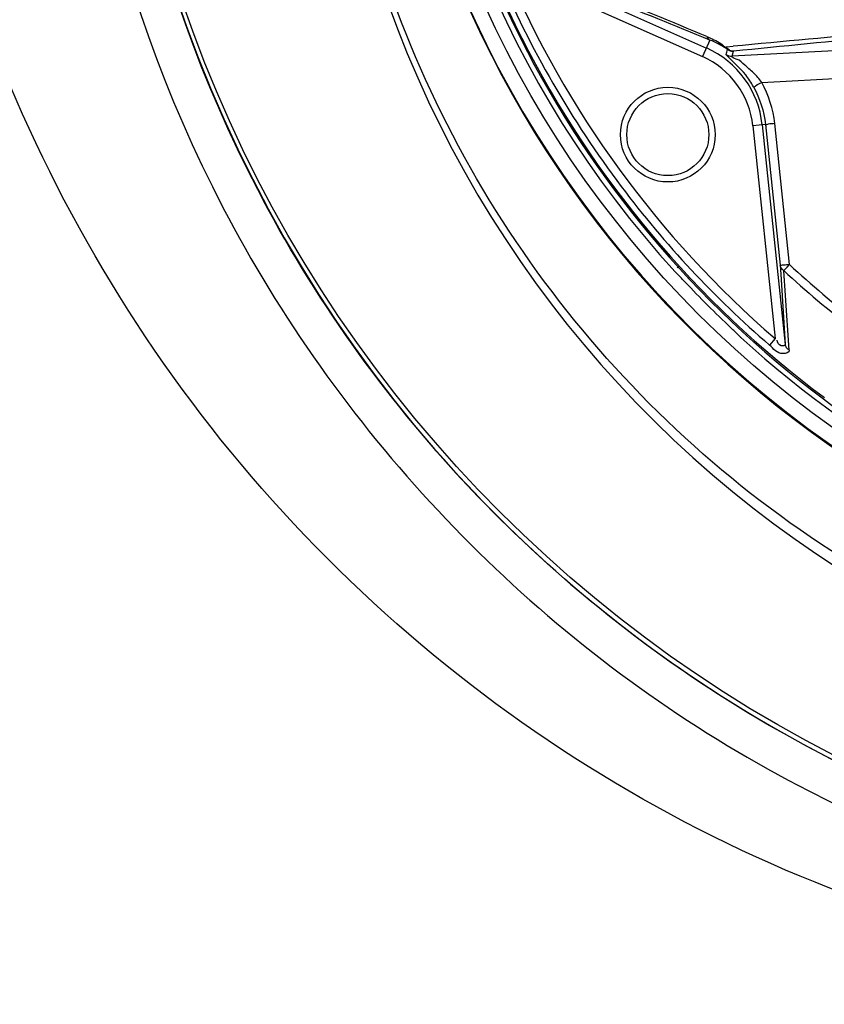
# Model space of a CAD drawing. Header units: inches. Extents: x 22575 to 24734, y 6028 to 6659.
# Tile 114 of 163: x 24575 to 24585, y 6485 to 6498. Entities that reach past the tile are written whole.
import ezdxf

# ---------------------------------------------------------------- set-up
doc = ezdxf.new("R2010")
doc.units = ezdxf.units.IN
doc.header["$LTSCALE"] = 0.5
doc.header["$MEASUREMENT"] = 0

# ---------------------------------------------------------------- blocks, each defined once
blk = doc.blocks.new('Flygt Large 14 MGD')
at = {"color": 6, "linetype": 'Continuous'}
for p, q in [((24488.803, 6492.918), (24491.36, 6491.779)), ((24488.855, 6492.766), (24491.312, 6491.672)), ((24491.404, 6491.878), (24491.312, 6491.672)), ((24494.937, 6491.846), (24491.681, 6491.676)), ((24491.607, 6491.792), (24491.693, 6491.801)), ((24491.681, 6491.676), (24491.699, 6491.739)), ((24492.05, 6491.35), (24494.931, 6491.501)), ((24492.096, 6490.826), (24491.939, 6490.809)), ((24492.056, 6490.821), (24492.345, 6488.078)), ((24492.096, 6490.826), (24492.279, 6489.067)), ((24492.397, 6489.076), (24492.213, 6490.835)), ((24491.939, 6490.809), (24492.218, 6488.152)), ((24492.279, 6489.067), (24492.287, 6488.956)), ((24492.279, 6489.067), (24492.287, 6488.956)), ((24492.287, 6488.956), (24492.345, 6488.078)), ((24492.22, 6488.153), (24492.148, 6488.071))]:
    blk.add_line(p, q, dxfattribs=at)
at = {"color": 7, "linetype": 'Continuous'}
for p, q in [((24492.282, 6489.066), (24492.279, 6489.067)), ((24492.351, 6489.027), (24492.369, 6489.046)), ((24492.369, 6489.046), (24492.397, 6489.076)), ((24491.142, 6488.906), (24491.151, 6488.915))]:
    blk.add_line(p, q, dxfattribs=at)
for points in [[(24491.607, 6491.792), (24491.608, 6491.788), (24491.609, 6491.783), (24491.611, 6491.779), (24491.613, 6491.776), (24491.615, 6491.772), (24491.617, 6491.769), (24491.619, 6491.766), (24491.622, 6491.763), (24491.625, 6491.76)], [(24491.625, 6491.761), (24491.633, 6491.756), (24491.64, 6491.752), (24491.648, 6491.748), (24491.656, 6491.745), (24491.665, 6491.742), (24491.673, 6491.741), (24491.682, 6491.739), (24491.69, 6491.739), (24491.699, 6491.739)], [(24492.325, 6489), (24492.33, 6489.005), (24492.336, 6489.012), (24492.351, 6489.027)]]:
    blk.add_lwpolyline(points, dxfattribs=at)
at = {"color": 6, "linetype": 'Continuous'}
blk.add_lwpolyline([(24491.012, 6489.054), (24491.006, 6489.047), (24491.001, 6489.04), (24490.997, 6489.035)], dxfattribs=at)
for centre, radius in [((24500.482, 6497.675), 16.535), ((24500.482, 6497.675), 13.039), ((24490.879, 6490.698), 0.591), ((24490.879, 6490.698), 0.512)]:
    blk.add_circle(centre, radius, dxfattribs=at)
for centre, radius, start, end in [((24500.482, 6497.675), 16.592, 117.4947, 109.7585), ((24500.482, 6497.005), 13.898, 91.9859, 268.0141), ((24500.482, 6497.675), 13.228, 91.5783, 88.4217), ((24500.482, 6497.674), 12.816, 180.3222, 233.2842), ((24500.482, 6497.685), 12.805, 180.3677, 233.3139), ((24500.482, 6497.675), 12.883, 181.0988, 222.4187), ((24500.483, 6497.666), 13.232, 193.6275, 269.3623), ((24412.63, 6301.763), 205.816, 67.5083, 68.29366), ((24416.832, 6309.17), 197.341, 67.79711, 68.61032), ((24500.52, 6497.736), 12.789, 203.0793, 216.9421), ((24500.48, 6497.707), 12.632, 203.0282, 229.1504), ((24515.512, 6243.009), 249.929, 94.60239, 95.46892), ((24518.361, 6231.144), 261.955, 95.03379, 95.84171), ((24490.95, 6490.755), 1.211, 57.4482, 67.9538), ((24490.879, 6490.698), 1.184, 5.9987, 65.9999), ((24490.923, 6490.715), 1.259, 56.1047, 57.4138), ((24477.499, 6496.32), 14.844, 341.8559, 342.1113), ((24491.674, 6491.794), 0.118, 234.0227, 272.9913), ((24490.879, 6490.698), 1.066, 6.0002, 65.9998), ((24500.506, 6497.738), 12.779, 216.9856, 229.1534), ((24500.518, 6497.881), 12.082, 227.3062, 237.9896), ((24500.518, 6497.871), 11.972, 227.2806, 237.9688), ((24500.482, 6497.675), 12.883, 227.5813, 255.6445), ((24500.505, 6497.715), 12.863, 233.3098, 247.1629)]:
    blk.add_arc(centre, radius, start, end, dxfattribs=at)
at = {"color": 7, "linetype": 'Continuous'}
for centre, radius, start, end in [((24491.696, 6491.846), 0.103, 211.0507, 218.3096), ((24500.482, 6497.675), 12.878, 223.2034, 226.7966)]:
    blk.add_arc(centre, radius, start, end, dxfattribs=at)
at = {"color": 6, "linetype": 'Continuous'}
for points, knots in [([(24508.864, 6513.533), (24509.182, 6513.388), (24509.829, 6513.123), (24511.07, 6512.479), (24513.152, 6511.196), (24515.791, 6508.865), (24518.259, 6505.445), (24520.511, 6500.315), (24521.191, 6493.18), (24518.575, 6485.043), (24513.084, 6478.503), (24505.589, 6474.427), (24497.157, 6473.271), (24491.591, 6474.456), (24489.008, 6475.489)], [0, 0, 0, 0, 0.015697, 0.031393, 0.062773, 0.125436, 0.188116, 0.250802, 0.375528, 0.500306, 0.625148, 0.750062, 0.875014, 1, 1, 1, 1]), ([(24508.795, 6513.352), (24511.357, 6512.31), (24514.906, 6509.804), (24518.143, 6505.256), (24520.364, 6500.118), (24520.979, 6492.981), (24518.266, 6484.879), (24512.679, 6478.422), (24505.113, 6474.475), (24496.657, 6473.485), (24491.117, 6474.794), (24488.558, 6475.885)], [0, 0, 0, 0, 0.124465, 0.187141, 0.249831, 0.374614, 0.499522, 0.624525, 0.749627, 0.874792, 1, 1, 1, 1]), ([(24489.008, 6475.489), (24485.62, 6476.843), (24479.364, 6481.11), (24473.537, 6490.751), (24472.029, 6501.902), (24473.958, 6509.161), (24475.509, 6512.471)], [0, 0, 0, 0, 0.249789, 0.499739, 0.749781, 1, 1, 1, 1]), ([(24475.776, 6512.481), (24474.3, 6509.419), (24472.45, 6502.792), (24473.339, 6492.61), (24477.841, 6483.546), (24485.348, 6476.844), (24494.788, 6473.55), (24503.1, 6474.14), (24509.091, 6476.603), (24514.389, 6480.208), (24517.367, 6484.186), (24518.652, 6487.075)], [0, 0, 0, 0, 0.130141, 0.256914, 0.383071, 0.508363, 0.632667, 0.756007, 0.817618, 0.878957, 1, 1, 1, 1]), ([(24475.657, 6512.341), (24474.283, 6509.397), (24472.47, 6503.01), (24473.18, 6493.086), (24477.41, 6484.058), (24484.657, 6477.199), (24493.975, 6473.593), (24502.347, 6473.904), (24508.486, 6476.18), (24512.644, 6478.832), (24516.12, 6482.329), (24517.855, 6485.129), (24518.552, 6486.603)], [0, 0, 0, 0, 0.12495, 0.249862, 0.37474, 0.499589, 0.624414, 0.749191, 0.811899, 0.874607, 0.937303, 1, 1, 1, 1]), ([(24488.558, 6475.885), (24485.272, 6477.287), (24479.239, 6481.578), (24473.656, 6491.082), (24472.272, 6501.992), (24474.132, 6509.104), (24475.665, 6512.336)], [0, 0, 0, 0, 0.249837, 0.499823, 0.74983, 1, 1, 1, 1]), ([(24508.226, 6482.458), (24506.409, 6481.387), (24502.337, 6479.907), (24495.874, 6480.025), (24489.859, 6482.389), (24485.014, 6486.661), (24481.901, 6492.318), (24480.807, 6498.674), (24481.839, 6505.047), (24483.916, 6508.82), (24485.181, 6510.511)], [0, 0, 0, 0, 0.124914, 0.249885, 0.374837, 0.499806, 0.624822, 0.749912, 0.874925, 1, 1, 1, 1]), ([(24486.483, 6507.477), (24484.723, 6504.965), (24482.559, 6498.837), (24484.564, 6489.393), (24491.151, 6482.332), (24497.414, 6480.599), (24500.481, 6480.598)], [0, 0, 0, 0, 0.249998, 0.500001, 0.750002, 1, 1, 1, 1]), ([(24500.482, 6481.078), (24497.502, 6481.078), (24491.417, 6482.764), (24485.02, 6489.626), (24483.071, 6498.802), (24485.178, 6504.752), (24486.887, 6507.193)], [0, 0, 0, 0, 0.250025, 0.500032, 0.750017, 1, 1, 1, 1]), ([(24500, 6483.269), (24498.373, 6483.326), (24495.106, 6484.024), (24490.89, 6486.704), (24487.857, 6490.692), (24486.894, 6493.91), (24486.71, 6495.541)], [0, 0, 0, 0, 0.24915, 0.49873, 0.749004, 1, 1, 1, 1]), ([(24491.364, 6491.923), (24491.368, 6491.913), (24491.379, 6491.895), (24491.395, 6491.882), (24491.404, 6491.878)], [0, 0, 0, 0, 0.520151, 1, 1, 1, 1]), ([(24491.364, 6491.923), (24491.425, 6491.898), (24491.513, 6491.86), (24491.585, 6491.799), (24491.606, 6491.78)], [0, 0, 0, 0, 0.695874, 1, 1, 1, 1]), ([(24491.606, 6491.696), (24491.606, 6491.696), (24491.605, 6491.697), (24491.605, 6491.698), (24491.605, 6491.698)], [0, 0, 0, 0, 0.749524, 1, 1, 1, 1]), ([(24491.947, 6491.295), (24491.919, 6491.346), (24491.825, 6491.497), (24491.686, 6491.609), (24491.606, 6491.696)], [0, 0, 0, 0, 0.333492, 1, 1, 1, 1]), ([(24492.05, 6491.35), (24492.019, 6491.392), (24491.956, 6491.47), (24491.834, 6491.563), (24491.776, 6491.636), (24491.672, 6491.657), (24491.681, 6491.676)], [0, 0, 0, 0, 0.319217, 0.613614, 0.875523, 1, 1, 1, 1]), ([(24491.947, 6491.295), (24491.959, 6491.293), (24491.992, 6491.326), (24492.026, 6491.336), (24492.05, 6491.35)], [0, 0, 0, 0, 0.300955, 1, 1, 1, 1]), ([(24492.213, 6490.835), (24492.186, 6490.832), (24492.15, 6490.837), (24492.105, 6490.818), (24492.096, 6490.826)], [0, 0, 0, 0, 0.697812, 1, 1, 1, 1]), ([(24491.76, 6488.196), (24491.746, 6488.211), (24491.714, 6488.241), (24491.682, 6488.272), (24491.665, 6488.287)], [0, 0, 0, 0, 0.47434, 1, 1, 1, 1]), ([(24491.792, 6488.164), (24491.788, 6488.169), (24491.777, 6488.18), (24491.766, 6488.19), (24491.76, 6488.196)], [0, 0, 0, 0, 0.429496, 1, 1, 1, 1]), ([(24492.345, 6488.078), (24492.346, 6488.06), (24492.267, 6488.055), (24492.242, 6488.104), (24492.243, 6488.133)], [0, 0, 0, 0, 0.378703, 1, 1, 1, 1]), ([(24492.394, 6488.008), (24492.395, 6487.979), (24492.255, 6487.934), (24492.199, 6488.028), (24492.148, 6488.071)], [0, 0, 0, 0, 0.307139, 1, 1, 1, 1]), ([(24492.394, 6488.008), (24492.381, 6488.016), (24492.359, 6488.036), (24492.346, 6488.064), (24492.345, 6488.078)], [0, 0, 0, 0, 0.51615, 1, 1, 1, 1])]:
    blk.add_open_spline(points, degree=3, knots=knots, dxfattribs=at)
at = {"color": 7, "linetype": 'Continuous'}
for points, knots in [([(24491.699, 6491.739), (24491.684, 6491.738), (24491.651, 6491.747), (24491.625, 6491.769), (24491.614, 6491.782)], [0, 0, 0, 0, 0.48495, 1, 1, 1, 1]), ([(24492.279, 6489.067), (24492.281, 6489.053), (24492.292, 6489.027), (24492.313, 6489.008), (24492.325, 6489)], [0, 0, 0, 0, 0.48296, 1, 1, 1, 1]), ([(24492.397, 6489.076), (24492.373, 6489.073), (24492.335, 6489.07), (24492.297, 6489.067), (24492.282, 6489.066)], [0, 0, 0, 0, 0.614768, 1, 1, 1, 1])]:
    blk.add_open_spline(points, degree=3, knots=knots, dxfattribs=at)
at = {"color": 6, "linetype": 'Continuous'}
for points in [[(24492.213, 6490.835), (24492.194, 6491.014), (24492.138, 6491.192), (24492.05, 6491.35)], [(24491.947, 6491.295), (24492.027, 6491.152), (24492.079, 6490.989), (24492.096, 6490.826)], [(24491.094, 6488.858), (24491.054, 6488.901), (24491.014, 6488.945), (24490.971, 6488.985)], [(24492.392, 6488.009), (24492.371, 6488.339), (24492.349, 6488.669), (24492.327, 6488.999)]]:
    blk.add_open_spline(points, degree=3, dxfattribs=at)

msp = doc.modelspace()

# ---------------------------------------------------------------- block references
msp.add_blockref('Flygt Large 14 MGD', (92.079, 5.578))

doc.saveas('drawing.dxf')
